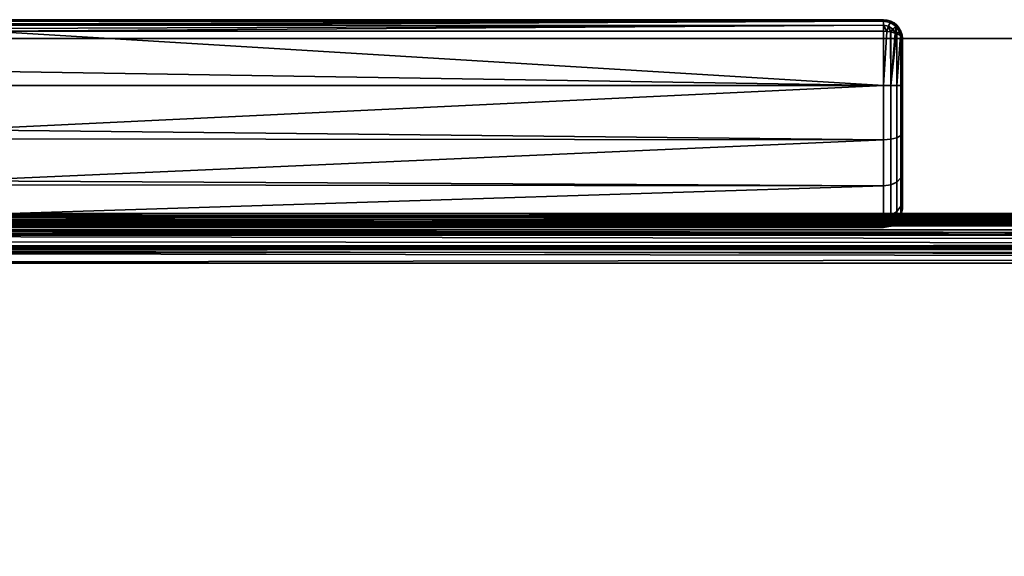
# Model space of a CAD drawing. Header units: millimetres. Extents: x -625 to 3625, y -115 to 71.
# Tile 63 of 256: x -312 to -208, y 14 to 71. Entities that reach past the tile are written whole.
import ezdxf

# ---------------------------------------------------------------- set-up
doc = ezdxf.new("R2010")
doc.units = ezdxf.units.MM
doc.layers.add('151', color=7, linetype='Continuous', true_color=0xffffff)

# ---------------------------------------------------------------- blocks, each defined once
blk = doc.blocks.new('UG_SURFACE_001')
at = {"layer": '151', "color": 252, "linetype": 'Continuous', "lineweight": 35}
for points in [[(625, -31, 2235), (625, 69, 2235), (-625, 69, 2235), (-625, -31, 2235)], [(-625, 69, 2235), (625, 69, 2235), (475, 69, 2085), (-475, 69, 2085)], [(-475, -31, 2085), (-475, 69, 2085), (475, 69, 2085), (475, -31, 2085)]]:
    blk.add_3dface(points, dxfattribs=at)
blk = doc.blocks.new('UG_SURFACE_009')
at = {"layer": '151', "color": 43, "linetype": 'Continuous', "lineweight": 35}
for points in [[(-221, 71, 1116), (-221, 71, 1092), (-316, 71, 1092.05), (-316, 71, 1115.95)], [(-221, 71, 1092), (-316, 71, 1092), (-316, 71, 1092.05)], [(-316, 71, 1115.95), (-316, 71, 1116), (-221, 71, 1116)], [(-315.93, 70.89, 1091.34), (-316, 71, 1092), (-221, 71, 1092)], [(-221, 71, 1116), (-316, 71, 1116), (-315.93, 70.89, 1116.66)], [(-221, 71, 1092), (-315.92, 70.85, 1091.28), (-315.93, 70.89, 1091.34)], [(-315.93, 70.89, 1116.66), (-315.92, 70.85, 1116.72), (-221, 71, 1116)], [(-315.91, 70.83, 1091.24), (-315.92, 70.85, 1091.28), (-221, 71, 1092)], [(-221, 71, 1116), (-315.92, 70.85, 1116.72), (-315.91, 70.83, 1116.76)], [(-221, 71, 1092), (-221, 70.85, 1091.24), (-315.91, 70.83, 1091.24)], [(-315.91, 70.83, 1116.76), (-221, 70.85, 1116.76), (-221, 71, 1116)], [(-315.83, 70.57, 1090.76), (-315.91, 70.83, 1091.24), (-221, 70.85, 1091.24)], [(-221, 70.85, 1116.77), (-315.91, 70.83, 1116.76), (-315.83, 70.57, 1117.24)], [(-221, 70.85, 1116.77), (-221, 70.85, 1116.76), (-315.91, 70.83, 1116.76)], [(-221, 70.85, 1091.24), (-315.79, 70.42, 1090.62), (-315.83, 70.57, 1090.76)], [(-315.83, 70.57, 1117.24), (-315.79, 70.42, 1117.38), (-221, 70.85, 1116.77)], [(-221, 70.85, 1091.24), (-221, 70.85, 1091.23), (-315.79, 70.4, 1090.61)], [(-315.79, 70.4, 1090.61), (-315.79, 70.42, 1090.62), (-221, 70.85, 1091.24)], [(-221, 70.85, 1091.23), (-221, 70.41, 1090.59), (-315.79, 70.4, 1090.61)], [(-221, 70.85, 1116.77), (-315.79, 70.42, 1117.38), (-315.79, 70.4, 1117.39)], [(-315.79, 70.4, 1117.39), (-221, 70.41, 1117.41), (-221, 70.85, 1116.77)], [(-221, 70.85, 1091.24), (-221, 71, 1092), (-220.23, 70.85, 1092), (-220.29, 70.71, 1091.23)], [(-220.29, 70.71, 1116.77), (-220.23, 70.85, 1116), (-221, 71, 1116), (-221, 70.85, 1116.76)], [(-221, 71, 1092), (-221, 71, 1116), (-220.23, 70.85, 1116), (-220.23, 70.85, 1092)], [(-220.29, 70.71, 1091.23), (-221, 70.85, 1091.23), (-221, 70.85, 1091.24)], [(-221, 70.41, 1090.59), (-221, 70.85, 1091.23), (-220.29, 70.71, 1091.23), (-220.46, 70.3, 1090.58)], [(-220.46, 70.3, 1117.42), (-220.29, 70.71, 1116.77), (-221, 70.85, 1116.77), (-221, 70.41, 1117.41)], [(-221, 70.85, 1116.76), (-221, 70.85, 1116.77), (-220.29, 70.71, 1116.77)], [(-220.23, 70.85, 1092), (-219.59, 70.41, 1092), (-219.69, 70.31, 1091.23), (-220.29, 70.71, 1091.23)], [(-220.29, 70.71, 1116.77), (-219.69, 70.31, 1116.77), (-219.59, 70.41, 1116), (-220.23, 70.85, 1116)], [(-220.23, 70.85, 1092), (-220.23, 70.85, 1116), (-219.59, 70.41, 1116), (-219.59, 70.41, 1092)], [(-221, 64.03, 1089), (-319, 65.57, 1089.08), (-315.65, 69.77, 1090.15)], [(-315.65, 69.77, 1117.85), (-319, 65.57, 1118.92), (-221, 64.03, 1119)], [(-315.71, 70.07, 1090.31), (-315.79, 70.4, 1090.61), (-221, 70.41, 1090.59)], [(-221, 70.41, 1117.42), (-315.79, 70.4, 1117.39), (-315.71, 70.07, 1117.69)], [(-221, 70.41, 1117.42), (-221, 70.41, 1117.41), (-315.79, 70.4, 1117.39)], [(-221, 70.41, 1090.59), (-315.65, 69.78, 1090.16), (-315.71, 70.07, 1090.31)], [(-315.71, 70.07, 1117.69), (-315.65, 69.78, 1117.84), (-221, 70.41, 1117.42)], [(-221, 70.41, 1090.59), (-221, 70.41, 1090.58), (-315.65, 69.77, 1090.15)], [(-315.65, 69.77, 1090.15), (-315.65, 69.78, 1090.16), (-221, 70.41, 1090.59)], [(-221, 70.41, 1090.58), (-221, 69.77, 1090.15), (-315.65, 69.77, 1090.15)], [(-221, 70.41, 1117.42), (-315.65, 69.78, 1117.84), (-315.65, 69.77, 1117.85)], [(-315.65, 69.77, 1117.85), (-221, 69.77, 1117.85), (-221, 70.41, 1117.42)], [(-221, 64.03, 1119), (-221, 69.77, 1117.85), (-315.65, 69.77, 1117.85)], [(-315.65, 69.77, 1090.15), (-221, 69.77, 1090.15), (-221, 64.03, 1089)], [(-220.46, 70.3, 1090.58), (-221, 70.41, 1090.58), (-221, 70.41, 1090.59)], [(-221, 70.41, 1090.58), (-220.46, 70.3, 1090.58), (-220.66, 69.74, 1090.22)], [(-220.66, 69.74, 1090.22), (-221, 69.77, 1090.15), (-221, 70.41, 1090.58)], [(-221, 70.41, 1117.42), (-221, 69.77, 1117.85), (-220.66, 69.74, 1117.78)], [(-220.66, 69.74, 1117.78), (-220.46, 70.3, 1117.42), (-221, 70.41, 1117.42)], [(-221, 70.41, 1117.41), (-221, 70.41, 1117.42), (-220.46, 70.3, 1117.42)], [(-221, 64.03, 1089), (-221, 69.77, 1090.15), (-220.66, 69.74, 1090.22)], [(-220.66, 69.74, 1117.78), (-221, 69.77, 1117.85), (-221, 64.03, 1119)], [(-220.27, 69.71, 1090.29), (-220.66, 69.74, 1090.22), (-220.46, 70.3, 1090.58)], [(-220.46, 70.3, 1117.42), (-220.66, 69.74, 1117.78), (-220.27, 69.71, 1117.71)], [(-220.29, 70.71, 1091.23), (-219.69, 70.31, 1091.23), (-220, 70, 1090.58), (-220.46, 70.3, 1090.58)], [(-220.46, 70.3, 1117.42), (-220, 70, 1117.42), (-219.69, 70.31, 1116.77), (-220.29, 70.71, 1116.77)], [(-220.46, 70.3, 1090.58), (-220, 70, 1090.58), (-220.27, 69.71, 1090.29)], [(-220.27, 69.71, 1117.71), (-220, 70, 1117.42), (-220.46, 70.3, 1117.42)], [(-220.23, 69.71, 1090.29), (-220.27, 69.71, 1090.29), (-220, 70, 1090.58)], [(-220, 70, 1117.42), (-220.27, 69.71, 1117.71), (-220.23, 69.71, 1117.71)], [(-220, 70, 1090.58), (-219.75, 69.59, 1090.59), (-220.23, 69.71, 1090.29)], [(-220.23, 69.71, 1117.71), (-219.75, 69.59, 1117.41), (-220, 70, 1117.42)], [(-219.75, 69.59, 1090.59), (-220, 70, 1090.58), (-219.69, 70.31, 1091.23)], [(-219.69, 70.31, 1116.77), (-220, 70, 1117.42), (-219.75, 69.59, 1117.41)], [(-219.69, 70.31, 1091.23), (-219.63, 69.56, 1090.67), (-219.75, 69.59, 1090.59)], [(-219.75, 69.59, 1117.41), (-219.63, 69.56, 1117.33), (-219.69, 70.31, 1116.77)], [(-219.59, 70.41, 1092), (-219.15, 69.77, 1092), (-219.29, 69.71, 1091.23), (-219.69, 70.31, 1091.23)], [(-219.69, 70.31, 1116.77), (-219.29, 69.71, 1116.77), (-219.15, 69.77, 1116), (-219.59, 70.41, 1116)], [(-219.69, 70.31, 1091.23), (-219.29, 69.71, 1091.23), (-219.63, 69.56, 1090.67)], [(-219.63, 69.56, 1117.33), (-219.29, 69.71, 1116.77), (-219.69, 70.31, 1116.77)], [(-219.59, 70.41, 1092), (-219.59, 70.41, 1116), (-219.15, 69.77, 1116), (-219.15, 69.77, 1092)], [(-219.19, 69.32, 1091.24), (-219.29, 69.71, 1091.23), (-219.15, 69.77, 1092)], [(-219.15, 69.77, 1116), (-219.29, 69.71, 1116.77), (-219.19, 69.32, 1116.76)], [(-219.15, 69.77, 1092), (-219.15, 69.29, 1091.29), (-219.19, 69.32, 1091.24)], [(-219.19, 69.32, 1116.76), (-219.15, 69.29, 1116.71), (-219.15, 69.77, 1116)], [(-219.15, 69.77, 1092), (-219, 69, 1092), (-219.15, 69.29, 1091.29)], [(-219.15, 69.29, 1116.71), (-219, 69, 1116), (-219.15, 69.77, 1116)], [(-219.15, 69.77, 1092), (-219.15, 69.77, 1116), (-219, 69, 1116), (-219, 69, 1092)], [(-221, 64.03, 1119), (-220.23, 64.02, 1118.85), (-220.27, 69.71, 1117.71), (-220.66, 69.74, 1117.78)], [(-220.66, 69.74, 1090.22), (-220.27, 69.71, 1090.29), (-220.23, 64.02, 1089.15), (-221, 64.03, 1089)], [(-220.23, 64.02, 1118.85), (-220.23, 69.71, 1117.71), (-220.27, 69.71, 1117.71)], [(-220.27, 69.71, 1090.29), (-220.23, 69.71, 1090.29), (-220.23, 64.02, 1089.15)], [(-220.23, 64.02, 1089.15), (-220.23, 69.71, 1090.29), (-219.75, 69.59, 1090.59)], [(-219.75, 69.59, 1117.41), (-220.23, 69.71, 1117.71), (-220.23, 64.02, 1118.85)], [(-220.23, 64.02, 1118.85), (-219.63, 69.56, 1117.33), (-219.75, 69.59, 1117.41)], [(-219.75, 69.59, 1090.59), (-219.63, 69.56, 1090.67), (-220.23, 64.02, 1089.15)], [(-220.23, 64.02, 1118.85), (-219.59, 64.02, 1118.41), (-219.59, 69.54, 1117.31), (-219.63, 69.56, 1117.33)], [(-219.63, 69.56, 1090.67), (-219.59, 69.54, 1090.69), (-219.59, 64.02, 1089.59), (-220.23, 64.02, 1089.15)], [(-219.59, 69.54, 1090.69), (-219.63, 69.56, 1090.67), (-219.29, 69.71, 1091.23)], [(-219.29, 69.71, 1116.77), (-219.63, 69.56, 1117.33), (-219.59, 69.54, 1117.31)], [(-219.29, 69.71, 1091.23), (-219.19, 69.32, 1091.24), (-219.59, 69.54, 1090.69)], [(-219.59, 69.54, 1117.31), (-219.19, 69.32, 1116.76), (-219.29, 69.71, 1116.77)], [(-219.59, 64.02, 1089.59), (-219.59, 69.54, 1090.69), (-219.19, 69.32, 1091.24)], [(-219.19, 69.32, 1116.76), (-219.59, 69.54, 1117.31), (-219.59, 64.02, 1118.41)], [(-219.59, 64.02, 1118.41), (-219.15, 64.02, 1117.77), (-219.15, 69.29, 1116.71), (-219.19, 69.32, 1116.76)], [(-219.19, 69.32, 1091.24), (-219.15, 69.29, 1091.29), (-219.15, 64.02, 1090.23), (-219.59, 64.02, 1089.59)], [(-219, 69, 1092), (-219, 64.02, 1091), (-219.15, 64.02, 1090.23), (-219.15, 69.29, 1091.29)], [(-219, 64.02, 1117), (-219, 69, 1116), (-219.15, 69.29, 1116.71), (-219.15, 64.02, 1117.77)], [(-219, 69, 1092), (-219, 69, 1116), (-219, 64.02, 1117), (-219, 59.04, 1116.02)], [(-219, 59.04, 1091.98), (-219, 64.02, 1091), (-219, 69, 1092), (-219, 59.04, 1116.02)], [(-221, 64.03, 1089), (-319, 64.05, 1089.24), (-319, 65.57, 1089.08)], [(-319, 65.57, 1118.92), (-319, 64.05, 1118.76), (-221, 64.03, 1119)], [(-221, 64.03, 1119), (-319, 64.05, 1118.76), (-319, 59.36, 1118.27)], [(-319, 59.36, 1089.73), (-319, 64.05, 1089.24), (-221, 64.03, 1089)], [(-319, 59.36, 1118.27), (-221, 58.28, 1117.87), (-221, 64.03, 1119)], [(-221, 64.03, 1089), (-221, 58.28, 1090.13), (-319, 59.36, 1089.73)], [(-220.23, 64.02, 1089.15), (-220.23, 58.34, 1090.28), (-221, 58.28, 1090.13), (-221, 64.03, 1089)], [(-220.23, 58.34, 1117.72), (-220.23, 64.02, 1118.85), (-221, 64.03, 1119), (-221, 58.28, 1117.87)], [(-219.59, 64.02, 1089.59), (-219.59, 58.5, 1090.68), (-220.23, 58.34, 1090.28), (-220.23, 64.02, 1089.15)], [(-219.59, 58.5, 1117.32), (-219.59, 64.02, 1118.41), (-220.23, 64.02, 1118.85), (-220.23, 58.34, 1117.72)], [(-219.15, 64.02, 1090.23), (-219.15, 58.75, 1091.28), (-219.59, 58.5, 1090.68), (-219.59, 64.02, 1089.59)], [(-219.15, 58.75, 1116.72), (-219.15, 64.02, 1117.77), (-219.59, 64.02, 1118.41), (-219.59, 58.5, 1117.32)], [(-219, 64.02, 1091), (-219, 59.04, 1091.98), (-219.15, 58.75, 1091.28), (-219.15, 64.02, 1090.23)], [(-219, 59.04, 1116.02), (-219, 64.02, 1117), (-219.15, 64.02, 1117.77), (-219.15, 58.75, 1116.72)], [(-221, 58.28, 1090.13), (-319, 58.38, 1090.31), (-319, 59.36, 1089.73)], [(-319, 59.36, 1118.27), (-319, 58.38, 1117.69), (-221, 58.28, 1117.87)], [(-221, 58.28, 1117.87), (-319, 58.38, 1117.69), (-319, 53.96, 1115.15)], [(-319, 53.96, 1092.85), (-319, 58.38, 1090.31), (-221, 58.28, 1090.13)], [(-220.23, 58.34, 1090.28), (-220.23, 53.51, 1093.49), (-221, 53.4, 1093.38), (-221, 58.28, 1090.13)], [(-220.23, 53.51, 1114.51), (-220.23, 58.34, 1117.72), (-221, 58.28, 1117.87), (-221, 53.4, 1114.62)], [(-219.59, 58.5, 1090.68), (-219.59, 53.82, 1093.8), (-220.23, 53.51, 1093.49), (-220.23, 58.34, 1090.28)], [(-219.59, 53.82, 1114.2), (-219.59, 58.5, 1117.32), (-220.23, 58.34, 1117.72), (-220.23, 53.51, 1114.51)], [(-219.15, 58.75, 1091.28), (-219.15, 54.27, 1094.26), (-219.59, 53.82, 1093.8), (-219.59, 58.5, 1090.68)], [(-219.15, 54.27, 1113.74), (-219.15, 58.75, 1116.72), (-219.59, 58.5, 1117.32), (-219.59, 53.82, 1114.2)], [(-219, 59.04, 1091.98), (-219, 54.82, 1094.8), (-219.15, 54.27, 1094.26), (-219.15, 58.75, 1091.28)], [(-219, 54.82, 1113.2), (-219, 59.04, 1116.02), (-219.15, 58.75, 1116.72), (-219.15, 54.27, 1113.74)], [(-219, 54.82, 1094.8), (-219, 59.04, 1116.02), (-219, 54.82, 1113.2)], [(-219, 54.82, 1094.8), (-219, 59.04, 1091.98), (-219, 59.04, 1116.02)], [(-319, 53.96, 1115.15), (-221, 53.4, 1114.62), (-221, 58.28, 1117.87)], [(-221, 58.28, 1090.13), (-221, 53.4, 1093.38), (-319, 53.96, 1092.85)], [(-219.15, 54.27, 1094.26), (-219.15, 51.28, 1098.73), (-219.59, 50.69, 1098.48), (-219.59, 53.82, 1093.8)], [(-219.15, 51.28, 1109.27), (-219.15, 54.27, 1113.74), (-219.59, 53.82, 1114.2), (-219.59, 50.69, 1109.52)], [(-219, 54.82, 1094.8), (-219, 51.99, 1099.02), (-219.15, 51.28, 1098.73), (-219.15, 54.27, 1094.26)], [(-219, 51.99, 1108.98), (-219, 54.82, 1113.2), (-219.15, 54.27, 1113.74), (-219.15, 51.28, 1109.27)], [(-219, 54.82, 1113.2), (-219, 51.99, 1108.98), (-219, 51, 1104)], [(-219, 51, 1104), (-219, 51.99, 1099.02), (-219, 54.82, 1094.8), (-219, 54.82, 1113.2)], [(-221, 53.4, 1093.38), (-319, 53.52, 1093.47), (-319, 53.96, 1092.85)], [(-319, 53.96, 1115.15), (-319, 53.52, 1114.53), (-221, 53.4, 1114.62)], [(-221, 53.4, 1114.62), (-319, 53.52, 1114.53), (-319, 50.3, 1110.1)], [(-319, 50.3, 1097.9), (-319, 53.52, 1093.47), (-221, 53.4, 1093.38)], [(-319, 50.3, 1110.1), (-221, 50.14, 1109.75), (-221, 53.4, 1114.62)], [(-319, 50.3, 1097.9), (-221, 53.4, 1093.38), (-221, 50.14, 1098.25)], [(-220.23, 53.51, 1093.49), (-220.23, 50.28, 1098.31), (-221, 50.14, 1098.25), (-221, 53.4, 1093.38)], [(-220.23, 50.28, 1109.69), (-220.23, 53.51, 1114.51), (-221, 53.4, 1114.62), (-221, 50.14, 1109.75)], [(-219.59, 53.82, 1093.8), (-219.59, 50.69, 1098.48), (-220.23, 50.28, 1098.31), (-220.23, 53.51, 1093.49)], [(-219.59, 50.69, 1109.52), (-219.59, 53.82, 1114.2), (-220.23, 53.51, 1114.51), (-220.23, 50.28, 1109.69)], [(-219.15, 51.28, 1098.73), (-219.15, 50.23, 1104), (-219.59, 49.59, 1104), (-219.59, 50.69, 1098.48)], [(-219.15, 50.23, 1104), (-219.15, 51.28, 1109.27), (-219.59, 50.69, 1109.52), (-219.59, 49.59, 1104)], [(-219, 51.99, 1099.02), (-219, 51, 1104), (-219.15, 50.23, 1104), (-219.15, 51.28, 1098.73)], [(-219, 51, 1104), (-219, 51.99, 1108.98), (-219.15, 51.28, 1109.27), (-219.15, 50.23, 1104)], [(-221, 50.14, 1098.25), (-319, 50.22, 1098.27), (-319, 50.3, 1097.9)], [(-319, 50.3, 1110.1), (-319, 50.22, 1109.73), (-221, 50.14, 1109.75)], [(-221, 50.14, 1109.75), (-319, 50.22, 1109.73), (-319, 49, 1104)], [(-221, 49, 1104), (-319, 49, 1104), (-319, 50.22, 1098.27)], [(-319, 50.22, 1098.27), (-221, 50.14, 1098.25), (-221, 49, 1104)], [(-319, 49, 1104), (-221, 49, 1104), (-221, 50.14, 1109.75)], [(-220.23, 50.28, 1098.31), (-220.23, 49.15, 1104), (-221, 49, 1104), (-221, 50.14, 1098.25)], [(-220.23, 49.15, 1104), (-220.23, 50.28, 1109.69), (-221, 50.14, 1109.75), (-221, 49, 1104)], [(-219.59, 50.69, 1098.48), (-219.59, 49.59, 1104), (-220.23, 49.15, 1104), (-220.23, 50.28, 1098.31)], [(-219.59, 49.59, 1104), (-219.59, 50.69, 1109.52), (-220.23, 50.28, 1109.69), (-220.23, 49.15, 1104)]]:
    blk.add_3dface(points, dxfattribs=at)
blk = doc.blocks.new('UG_SURFACE_030')
at = {"layer": '151', "color": 31, "linetype": 'Continuous', "lineweight": 35}
for points in [[(460.75, 50.25, 2069.25), (405.75, 50.25, 2014.25), (-405.75, 50.25, 2014.25), (-460.75, 50.25, 2069.25)], [(460.75, -34.75, 2069.25), (460.75, 50.25, 2069.25), (-460.75, 50.25, 2069.25), (-460.75, -34.75, 2069.25)], [(-404.22, 49.86, 2012.72), (-405.75, 50.25, 2014.25), (405.75, 50.25, 2014.25)], [(405.75, 50.25, 2014.25), (404.23, 49.85, 2012.73), (-404.22, 49.86, 2012.72)], [(-403.35, 49.64, 2011.85), (-404.22, 49.86, 2012.72), (404.23, 49.85, 2012.73)], [(-403.35, 49.64, 2011.85), (404.23, 49.85, 2012.73), (403.29, 49.6, 2011.79)], [(403.29, 49.6, 2011.79), (-402.85, 49.2, 2011.35), (-403.35, 49.64, 2011.85)], [(403.29, 49.6, 2011.79), (402.86, 49.2, 2011.36), (-402.85, 49.2, 2011.35)], [(-401.75, 48.25, 2010.25), (-402.85, 49.2, 2011.35), (402.86, 49.2, 2011.36)], [(-401.75, 48.25, 2010.25), (402.86, 49.2, 2011.36), (401.72, 48.15, 2010.22)], [(401.72, 48.15, 2010.22), (-401.71, 48.18, 2010.21), (-401.75, 48.25, 2010.25)], [(-401, 46.8, 2009.5), (-401.71, 48.18, 2010.21), (401.72, 48.15, 2010.22)], [(-401, 46.8, 2009.5), (401.72, 48.15, 2010.22), (401.59, 48.03, 2010.09)], [(401.59, 48.03, 2010.09), (-401, 46.79, 2009.5), (-401, 46.8, 2009.5)], [(401.59, 48.03, 2010.09), (401.02, 46.77, 2009.52), (-401, 46.79, 2009.5)], [(-401, 46.79, 2009.5), (401.02, 46.77, 2009.52), (400.92, 46.55, 2009.42)], [(400.92, 46.55, 2009.42), (-400.75, 45.25, 2009.25), (-401, 46.79, 2009.5)], [(400.92, 46.55, 2009.42), (400.75, 45.25, 2009.25), (-400.75, 45.25, 2009.25)], [(400.75, 45.25, 2009.25), (400.75, 5, 2009.25), (-400.75, 5, 2009.25), (-400.75, 45.25, 2009.25)]]:
    blk.add_3dface(points, dxfattribs=at)
blk = doc.blocks.new('UG_SURFACE_031')
at = {"layer": '151', "color": 7, "linetype": 'Continuous', "lineweight": 35}
for points in [[(460.75, 50.5, 2069.25), (-460.75, 50.5, 2069.25), (-460.75, 50.25, 2069.25), (460.75, 50.25, 2069.25)], [(405.75, 50.5, 2014.25), (-405.75, 50.5, 2014.25), (-460.75, 50.5, 2069.25), (460.75, 50.5, 2069.25)], [(405.75, 50.25, 2014.25), (460.75, 50.25, 2069.25), (-460.75, 50.25, 2069.25), (-405.75, 50.25, 2014.25)], [(-405.75, 50.5, 2014.25), (405.75, 50.5, 2014.25), (404.15, 50.09, 2012.65)], [(404.15, 50.09, 2012.65), (-404.15, 50.08, 2012.65), (-405.75, 50.5, 2014.25)], [(404.07, 49.96, 2012.57), (-405.75, 50.25, 2014.25), (-405.74, 50.25, 2014.24)], [(404.07, 49.96, 2012.57), (405.75, 50.25, 2014.25), (-405.75, 50.25, 2014.25)], [(-405.74, 50.25, 2014.24), (403.92, 49.87, 2012.42), (404.07, 49.96, 2012.57)], [(-405.74, 50.25, 2014.24), (-403.92, 49.81, 2012.42), (403.92, 49.87, 2012.42)], [(-403.17, 49.82, 2011.67), (-404.15, 50.08, 2012.65), (404.15, 50.09, 2012.65)], [(-403.17, 49.82, 2011.67), (404.15, 50.09, 2012.65), (403.23, 49.86, 2011.73)], [(402.38, 48.95, 2010.88), (403.92, 49.87, 2012.42), (-403.92, 49.81, 2012.42)], [(402.38, 48.95, 2010.88), (-403.92, 49.81, 2012.42), (-403.48, 49.7, 2011.98)], [(-403.48, 49.7, 2011.98), (402.23, 48.76, 2010.73), (402.38, 48.95, 2010.88)], [(-403.48, 49.7, 2011.98), (-402.22, 48.77, 2010.72), (402.23, 48.76, 2010.73)], [(403.23, 49.86, 2011.73), (-402.71, 49.4, 2011.21), (-403.17, 49.82, 2011.67)], [(403.23, 49.86, 2011.73), (402.71, 49.4, 2011.21), (-402.71, 49.4, 2011.21)], [(-402.71, 49.4, 2011.21), (402.71, 49.4, 2011.21), (401.55, 48.4, 2010.05)], [(401.55, 48.4, 2010.05), (-401.52, 48.29, 2010.02), (-402.71, 49.4, 2011.21)], [(401.39, 47.7, 2009.89), (-402.22, 48.77, 2010.72), (-402.16, 48.73, 2010.66)], [(401.39, 47.7, 2009.89), (402.23, 48.76, 2010.73), (-402.22, 48.77, 2010.72)], [(-402.16, 48.73, 2010.66), (401.13, 47.06, 2009.63), (401.39, 47.7, 2009.89)], [(-402.16, 48.73, 2010.66), (-401.31, 47.54, 2009.81), (401.13, 47.06, 2009.63)], [(401.55, 48.4, 2010.05), (401.51, 48.33, 2010.01), (-401.52, 48.29, 2010.02)], [(-401.38, 48.17, 2009.88), (-401.52, 48.29, 2010.02), (401.51, 48.33, 2010.01)], [(-401.38, 48.17, 2009.88), (401.51, 48.33, 2010.01), (400.76, 46.88, 2009.26)], [(400.76, 46.88, 2009.26), (-400.79, 46.85, 2009.29), (-401.38, 48.17, 2009.88)], [(-401.31, 47.54, 2009.81), (-401.13, 47.07, 2009.63), (401.13, 47.06, 2009.63)], [(400.92, 46.56, 2009.42), (-401.13, 47.07, 2009.63), (-400.87, 46.32, 2009.37)], [(400.92, 46.56, 2009.42), (401.13, 47.06, 2009.63), (-401.13, 47.07, 2009.63)], [(400.76, 46.88, 2009.26), (400.76, 46.87, 2009.26), (-400.79, 46.85, 2009.29)], [(-400.68, 46.62, 2009.18), (-400.79, 46.85, 2009.29), (400.76, 46.87, 2009.26)], [(-400.68, 46.62, 2009.18), (400.76, 46.87, 2009.26), (400.5, 45.25, 2009)], [(-400.87, 46.32, 2009.37), (400.75, 45.25, 2009.25), (400.92, 46.56, 2009.42)], [(-400.87, 46.32, 2009.37), (-400.75, 45.25, 2009.25), (400.75, 45.25, 2009.25)], [(400.5, 45.25, 2009), (-400.5, 45.25, 2009), (-400.68, 46.62, 2009.18)], [(400.75, 5, 2009.25), (400.75, 45.25, 2009.25), (-400.75, 45.25, 2009.25), (-400.75, 5, 2009.25)], [(-400.5, 5, 2009), (-400.5, 45.25, 2009), (400.5, 45.25, 2009), (400.5, 5, 2009)]]:
    blk.add_3dface(points, dxfattribs=at)

msp = doc.modelspace()

# ---------------------------------------------------------------- linework, layer by layer
at = {"layer": '151', "color": 252, "linetype": 'Continuous', "lineweight": -3, "true_color": 0x939598}
for p, q in [((-316, 71, 1116), (-221, 71, 1116)), ((-221, 71, 1092), (-316, 71, 1092)), ((-221, 71, 1116), (-221, 71, 1092)), ((-221, 69.77, 1117.85), (-315.65, 69.77, 1117.85)), ((-315.65, 69.77, 1090.15), (-221, 69.77, 1090.15)), ((-625, 69, 2235), (625, 69, 2235)), ((475, 69, 2085), (-475, 69, 2085)), ((-219, 69, 1092), (-219, 69, 1116)), ((460.75, 50.5, 2069.25), (-460.75, 50.5, 2069.25)), ((460.75, 50.25, 2069.25), (-460.75, 50.25, 2069.25)), ((460.75, 50.25, 2069.25), (-460.75, 50.25, 2069.25)), ((405.75, 50.5, 2014.25), (-405.75, 50.5, 2014.25)), ((405.75, 50.25, 2014.25), (-405.75, 50.25, 2014.25)), ((400.75, 45.25, 2009.25), (-400.75, 45.25, 2009.25)), ((400.75, 45.25, 2009.25), (-400.75, 45.25, 2009.25)), ((400.5, 45.25, 2009), (-400.5, 45.25, 2009))]:
    msp.add_line(p, q, dxfattribs=at)
at = {"layer": '151', "color": 252, "linetype": 'Continuous', "lineweight": -3, "true_color": 0x939598, "extrusion": (1, 0, 0)}
for centre, radius, start, end in [((69, 1092, -221), 2, 292.6199, 0), ((69, 1116, -221), 2, 0, 67.3801), ((64, 1104, -219), 13, 67.3801, 292.6199)]:
    msp.add_arc(centre, radius, start, end, dxfattribs=at)
at = {"layer": '151', "color": 252, "linetype": 'Continuous', "lineweight": -3, "true_color": 0x939598}
msp.add_arc((-221, 69, 1116), 2, 0, 90, dxfattribs=at)
at = {"layer": '151', "color": 252, "linetype": 'Continuous', "lineweight": -3, "true_color": 0x939598, "extrusion": (0, 0, -1)}
msp.add_arc((221, 69, -1092), 2, 90, 180, dxfattribs=at)
at = {"layer": '151', "color": 252, "linetype": 'Continuous', "lineweight": -3, "true_color": 0x939598, "extrusion": (0, -0.923077, 0.384615)}
msp.add_arc((-221, 1056.69, 365.54), 2, 0, 90, dxfattribs=at)
at = {"layer": '151', "color": 252, "linetype": 'Continuous', "lineweight": -3, "true_color": 0x939598, "extrusion": (-1.44783e-14, -0.923077, -0.384615)}
msp.add_arc((-221, 981.46, -483.69), 2, 270, 360, dxfattribs=at)
at = {"layer": '151', "color": 252, "linetype": 'Continuous', "lineweight": -3, "true_color": 0x939598, "extrusion": (-1, 0, 0)}
msp.add_arc((-64, 1104, 221), 15, 247.3801, 112.6199, dxfattribs=at)
at = {"layer": '151', "color": 252, "linetype": 'Continuous', "lineweight": -3, "true_color": 0x939598}
msp.add_open_spline([(405.75, 50.25, 2014.25), (135.25, 50.25, 2014.25), (-135.25, 50.25, 2014.25), (-405.75, 50.25, 2014.25)], degree=3, dxfattribs=at)

# ---------------------------------------------------------------- block references
for name in ['UG_SURFACE_009', 'UG_SURFACE_001', 'UG_SURFACE_031', 'UG_SURFACE_030']:
    msp.add_blockref(name, (0, 0), dxfattribs=at)

doc.saveas('drawing.dxf')
